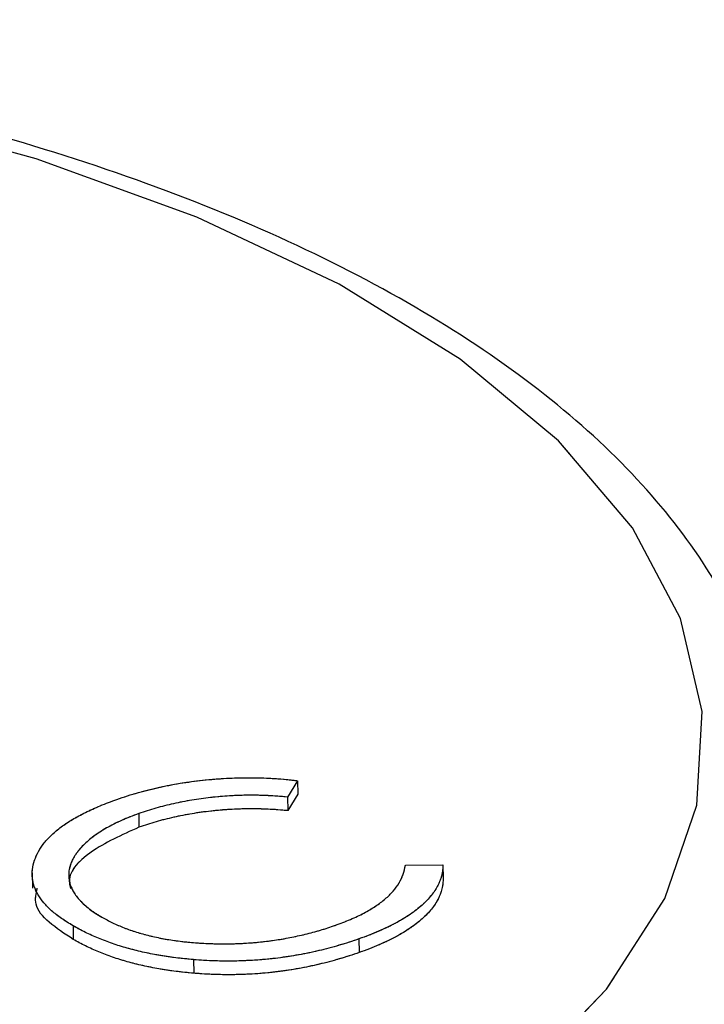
# Model space of a CAD drawing. Header units: millimetres. Extents: x 3 to 415, y 5 to 292.
# Tile 19 of 27: x 40.23 to 44.72, y 282.41 to 288.87. Entities that reach past the tile are written whole.
import ezdxf

# ---------------------------------------------------------------- set-up
doc = ezdxf.new("R2010")
doc.units = ezdxf.units.MM
doc.linetypes.add('PHANTOM', pattern=[12.7, 6.35, -1.27, 1.27, -1.27, 1.27, -1.27])

msp = doc.modelspace()

# ---------------------------------------------------------------- linework, layer by layer
at = {"color": 7, "linetype": 'Continuous', "lineweight": 25}
for p, q in [((42.0504, 283.8768), (41.9845, 283.7694)), ((42.0504, 283.8768), (42.0518, 283.7874)), ((41.9845, 283.7694), (41.986, 283.68)), ((42.0518, 283.7874), (41.986, 283.68)), ((41.0088, 283.6605), (41.0102, 283.571)), ((42.7583, 283.3221), (43.0045, 283.3252)), ((43.0045, 283.3252), (43.006, 283.2357)), ((40.3095, 283.2709), (40.3111, 283.1703)), ((40.5772, 282.9239), (40.5786, 282.8344)), ((42.4538, 282.8377), (42.4552, 282.7483)), ((41.3679, 282.7016), (41.3693, 282.6122))]:
    msp.add_line(p, q, dxfattribs=at)
at = {"color": 7, "linetype": 'PHANTOM', "lineweight": 18}
for p, q in [((42.0504, 283.8768), (41.9845, 283.7694)), ((42.0504, 283.8768), (41.9845, 283.7694)), ((42.0504, 283.8768), (42.0518, 283.7874)), ((42.0504, 283.8768), (42.0518, 283.7874)), ((41.9845, 283.7694), (41.986, 283.68)), ((41.9845, 283.7694), (41.986, 283.68)), ((42.0518, 283.7874), (41.986, 283.68)), ((42.0518, 283.7874), (41.986, 283.68)), ((41.0088, 283.6605), (41.0102, 283.571)), ((41.0088, 283.6605), (41.0102, 283.571)), ((42.7583, 283.3221), (43.0045, 283.3252)), ((42.7583, 283.3221), (43.0045, 283.3252)), ((43.0045, 283.3252), (43.006, 283.2357)), ((43.0045, 283.3252), (43.006, 283.2357)), ((40.3095, 283.2709), (40.3111, 283.1703)), ((40.3095, 283.2709), (40.3111, 283.1703)), ((40.5772, 282.9239), (40.5786, 282.8344)), ((40.5772, 282.9239), (40.5786, 282.8344)), ((42.4538, 282.8377), (42.4552, 282.7483)), ((42.4538, 282.8377), (42.4552, 282.7483)), ((41.3679, 282.7016), (41.3693, 282.6122)), ((41.3679, 282.7016), (41.3693, 282.6122))]:
    msp.add_line(p, q, dxfattribs=at)
at = {"color": 8, "linetype": 'PHANTOM', "lineweight": 18, "flags": 128}
msp.add_lwpolyline([(38.5851, 279.7272), (38.6946, 279.7522), (39.8901, 280.0732), (40.9883, 280.4588), (41.9711, 280.9028), (42.8226, 281.3977), (43.5285, 281.9355), (44.0775, 282.5073), (44.4603, 283.1038), (44.6709, 283.7152), (44.7056, 284.3314), (44.564, 284.9423), (44.2484, 285.5379), (43.7639, 286.1084), (43.1185, 286.6444), (42.3227, 287.1371), (41.3898, 287.5785), (40.3349, 287.9612), (39.1755, 288.2791), (37.9305, 288.5269), (36.6203, 288.7004), (35.2666, 288.797), (33.8915, 288.8149), (32.5176, 288.7539), (31.1674, 288.615), (29.8632, 288.4004), (28.6263, 288.1138), (27.4771, 287.7598), (27.4771, 287.7598)], dxfattribs=at)
msp.add_lwpolyline([(38.5851, 279.7272), (38.6946, 279.7522), (39.8901, 280.0732), (40.9883, 280.4588), (41.9711, 280.9028), (42.8226, 281.3977), (43.5285, 281.9355), (44.0775, 282.5073), (44.4603, 283.1038), (44.6709, 283.7152), (44.7056, 284.3314), (44.564, 284.9423), (44.2484, 285.5379), (43.7639, 286.1084), (43.1185, 286.6444), (42.3227, 287.1371), (41.3898, 287.5785), (40.3349, 287.9612), (39.1755, 288.2791), (37.9305, 288.5269), (36.6203, 288.7004), (35.2666, 288.797), (33.8915, 288.8149), (32.5176, 288.7539), (31.1674, 288.615), (29.8632, 288.4004), (28.6263, 288.1138), (27.4771, 287.7598), (27.4771, 287.7598)], dxfattribs=at)
at = {"color": 8, "linetype": 'Continuous', "lineweight": 25, "flags": 128}
msp.add_lwpolyline([(38.5851, 279.7272), (38.6946, 279.7522), (39.8901, 280.0732), (40.9883, 280.4588), (41.9711, 280.9028), (42.8226, 281.3977), (43.5285, 281.9355), (44.0775, 282.5073), (44.4603, 283.1038), (44.6709, 283.7152), (44.7056, 284.3314), (44.564, 284.9423), (44.2484, 285.5379), (43.7639, 286.1084), (43.1185, 286.6444), (42.3227, 287.1371), (41.3898, 287.5785), (40.3349, 287.9612), (39.1755, 288.2791), (37.9305, 288.5269), (36.6203, 288.7004), (35.2666, 288.797)], dxfattribs=at)
at = {"color": 7, "linetype": 'Continuous', "lineweight": 25}
for points, knots in [([(45.2004, 283.6721), (45.2055, 283.7795), (45.2207, 284.1026), (45.0737, 284.635), (44.7781, 285.2494), (44.3274, 285.8351), (43.7324, 286.3895), (42.9942, 286.9052), (42.1251, 287.3729), (41.1408, 287.7849), (40.0578, 288.136), (38.892, 288.4226), (37.6593, 288.6419), (36.3767, 288.7915), (35.0615, 288.87), (33.7317, 288.8766), (32.4054, 288.8113), (31.101, 288.6748), (29.8358, 288.4691), (28.6488, 288.2006), (27.8233, 287.9585), (27.4002, 287.8125), (27.3185, 287.7843)], [0, 0, 0, 0, 0.024979, 0.075177, 0.125605, 0.177321, 0.230588, 0.284918, 0.339663, 0.394366, 0.448908, 0.503288, 0.557534, 0.611682, 0.665766, 0.719815, 0.773858, 0.827916, 0.882015, 0.936184, 0.987676, 1, 1, 1, 1]), ([(40.8653, 283.7539), (40.8884, 283.7618), (40.9341, 283.7775), (41.0052, 283.7987), (41.0772, 283.8177), (41.1498, 283.8348), (41.2233, 283.8501), (41.2982, 283.8627), (41.3738, 283.8736), (41.4499, 283.8824), (41.5263, 283.889), (41.6026, 283.8936), (41.6784, 283.896), (41.7538, 283.8966), (41.8287, 283.8947), (41.9033, 283.8912), (41.9773, 283.8851), (42.026, 283.8796), (42.0504, 283.8768)], [0, 0, 0, 0, 0.068548, 0.135683, 0.201215, 0.265682, 0.329267, 0.392395, 0.45507, 0.517127, 0.57879, 0.63974, 0.700192, 0.759806, 0.819628, 0.879355, 0.939512, 1, 1, 1, 1]), ([(40.5772, 282.9239), (40.5509, 282.9399), (40.4993, 282.9713), (40.4357, 283.0218), (40.3845, 283.0736), (40.3466, 283.1269), (40.3209, 283.1816), (40.3089, 283.2378), (40.3095, 283.2955), (40.3231, 283.354), (40.3486, 283.412), (40.386, 283.4684), (40.4367, 283.5221), (40.498, 283.5737), (40.572, 283.6227), (40.6582, 283.6692), (40.7558, 283.7135), (40.8284, 283.7403), (40.8653, 283.7539)], [0, 0, 0, 0, 0.064558, 0.127014, 0.187955, 0.248014, 0.307748, 0.368235, 0.42947, 0.492743, 0.556258, 0.618217, 0.679655, 0.741246, 0.803415, 0.866815, 0.932328, 1, 1, 1, 1]), ([(41.9845, 283.7694), (41.9633, 283.7713), (41.9211, 283.7751), (41.8573, 283.7788), (41.7938, 283.781), (41.7305, 283.7817), (41.6675, 283.7801), (41.6046, 283.7774), (41.542, 283.7727), (41.4586, 283.7645), (41.3554, 283.7502), (41.2355, 283.7265), (41.1185, 283.6971), (41.0458, 283.6728), (41.0088, 283.6605)], [0, 0, 0, 0, 0.063163, 0.125475, 0.187121, 0.248294, 0.309295, 0.36985, 0.430973, 0.492456, 0.616148, 0.740844, 0.868183, 1, 1, 1, 1]), ([(41.986, 283.68), (41.9647, 283.6819), (41.9225, 283.6857), (41.8588, 283.6894), (41.7952, 283.6915), (41.7319, 283.6922), (41.6689, 283.6907), (41.606, 283.6879), (41.5434, 283.6833), (41.46, 283.675), (41.3569, 283.6607), (41.237, 283.637), (41.1199, 283.6076), (41.0472, 283.5834), (41.0102, 283.571)], [0, 0, 0, 0, 0.063163, 0.125475, 0.187121, 0.248294, 0.309295, 0.36985, 0.430973, 0.492456, 0.616148, 0.740844, 0.868183, 1, 1, 1, 1]), ([(41.0088, 283.6605), (40.989, 283.6534), (40.9496, 283.6392), (40.8952, 283.6158), (40.8437, 283.5918), (40.7964, 283.5663), (40.7529, 283.5398), (40.7126, 283.5123), (40.6773, 283.4833), (40.6449, 283.4536), (40.6171, 283.4232), (40.5941, 283.3926), (40.5757, 283.3619), (40.562, 283.3312), (40.5527, 283.3005), (40.5486, 283.2696), (40.5496, 283.2388), (40.5546, 283.208), (40.5642, 283.1775), (40.5797, 283.1476), (40.5986, 283.1182), (40.623, 283.0894), (40.6517, 283.0612), (40.6854, 283.0337), (40.7228, 283.0065), (40.7517, 282.9894), (40.7663, 282.9807)], [0, 0, 0, 0, 0.043955, 0.087502, 0.130463, 0.172752, 0.215403, 0.25765, 0.300153, 0.343121, 0.385925, 0.427686, 0.468818, 0.509492, 0.549883, 0.58998, 0.630405, 0.670869, 0.711384, 0.751627, 0.791776, 0.832459, 0.873319, 0.914543, 0.956924, 1, 1, 1, 1]), ([(41.0102, 283.571), (40.8971, 283.5202), (40.671, 283.4185), (40.5335, 283.2615), (40.5586, 283.1797), (40.5622, 283.168)], [0, 0, 0, 0, 0.461586, 0.922854, 1, 1, 1, 1]), ([(42.2979, 282.9268), (42.3319, 282.9394), (42.399, 282.9643), (42.4873, 283.0066), (42.5637, 283.0517), (42.628, 283.0999), (42.6796, 283.1512), (42.7191, 283.2054), (42.7462, 283.2628), (42.7542, 283.3021), (42.7583, 283.3221)], [0, 0, 0, 0, 0.128515, 0.252949, 0.374755, 0.49594, 0.617181, 0.740909, 0.867811, 1, 1, 1, 1]), ([(43.0045, 283.3252), (43.0042, 283.3136), (43.0037, 283.2906), (42.9976, 283.2563), (42.9873, 283.2224), (42.9721, 283.189), (42.9533, 283.1559), (42.9292, 283.1233), (42.9007, 283.0911), (42.8682, 283.0595), (42.8313, 283.0285), (42.7898, 282.9985), (42.7444, 282.9693), (42.6948, 282.941), (42.641, 282.9136), (42.5825, 282.8874), (42.5205, 282.8617), (42.4762, 282.8458), (42.4538, 282.8377)], [0, 0, 0, 0, 0.061674, 0.123053, 0.183475, 0.243727, 0.304279, 0.364863, 0.425946, 0.487391, 0.54922, 0.611144, 0.673529, 0.736961, 0.800785, 0.866013, 0.932101, 1, 1, 1, 1]), ([(43.006, 283.2357), (43.0057, 283.2242), (43.0051, 283.2012), (42.999, 283.1669), (42.9887, 283.133), (42.9735, 283.0996), (42.9547, 283.0665), (42.9306, 283.0339), (42.9021, 283.0017), (42.8696, 282.97), (42.8327, 282.9391), (42.7912, 282.9091), (42.7458, 282.8799), (42.6963, 282.8516), (42.6424, 282.8241), (42.5839, 282.7979), (42.5219, 282.7722), (42.4777, 282.7563), (42.4552, 282.7483)], [0, 0, 0, 0, 0.061674, 0.123053, 0.183475, 0.243727, 0.304279, 0.364863, 0.425946, 0.487391, 0.54922, 0.611144, 0.673529, 0.736961, 0.800785, 0.866013, 0.932101, 1, 1, 1, 1]), ([(40.5786, 282.8344), (40.466, 282.9086), (40.3085, 283.0124), (40.335, 283.1352), (40.3426, 283.1702)], [0, 0, 0, 0, 0.714914, 1, 1, 1, 1]), ([(40.7663, 282.9807), (40.7893, 282.9681), (40.8345, 282.9433), (40.9112, 282.9106), (40.9917, 282.8818), (41.0787, 282.8581), (41.1699, 282.8381), (41.2672, 282.8233), (41.369, 282.8124), (41.4748, 282.8064), (41.5825, 282.8047), (41.6898, 282.8076), (41.7954, 282.8157), (41.8996, 282.8282), (42.0021, 282.8457), (42.1029, 282.868), (42.2029, 282.8946), (42.2658, 282.9159), (42.2979, 282.9268)], [0, 0, 0, 0, 0.064323, 0.12629, 0.186726, 0.246146, 0.305576, 0.365429, 0.426326, 0.48884, 0.551725, 0.613919, 0.675484, 0.737334, 0.800229, 0.864502, 0.931041, 1, 1, 1, 1]), ([(41.3679, 282.7016), (41.3289, 282.7054), (41.2515, 282.7128), (41.1397, 282.7298), (41.0326, 282.7509), (40.931, 282.7766), (40.8342, 282.8067), (40.7431, 282.8415), (40.6559, 282.8803), (40.6037, 282.9092), (40.5772, 282.9239)], [0, 0, 0, 0, 0.124329, 0.247156, 0.36878, 0.490734, 0.613614, 0.738958, 0.867311, 1, 1, 1, 1]), ([(41.3693, 282.6122), (41.3303, 282.6159), (41.2529, 282.6234), (41.1411, 282.6403), (41.034, 282.6614), (40.9324, 282.6872), (40.8356, 282.7173), (40.7445, 282.7521), (40.6574, 282.7909), (40.6051, 282.8198), (40.5786, 282.8344)], [0, 0, 0, 0, 0.124329, 0.247156, 0.36878, 0.490734, 0.613614, 0.738958, 0.867311, 1, 1, 1, 1]), ([(42.4538, 282.8377), (42.4323, 282.8302), (42.3896, 282.8155), (42.3234, 282.7956), (42.2576, 282.7771), (42.1911, 282.7606), (42.1247, 282.7455), (42.0574, 282.7328), (41.9901, 282.7214), (41.9223, 282.7119), (41.8541, 282.7042), (41.7855, 282.6985), (41.7166, 282.6946), (41.6474, 282.6921), (41.578, 282.6917), (41.5081, 282.6931), (41.4378, 282.6961), (41.3913, 282.6998), (41.3679, 282.7016)], [0, 0, 0, 0, 0.069663, 0.13775, 0.203917, 0.26878, 0.332414, 0.394754, 0.45618, 0.516996, 0.577396, 0.637198, 0.696999, 0.756756, 0.816554, 0.876948, 0.938132, 1, 1, 1, 1]), ([(42.4552, 282.7483), (42.4337, 282.7408), (42.3911, 282.7261), (42.3249, 282.7062), (42.259, 282.6876), (42.1925, 282.6712), (42.1261, 282.656), (42.0588, 282.6433), (41.9916, 282.6319), (41.9237, 282.6225), (41.8555, 282.6148), (41.7869, 282.609), (41.718, 282.6051), (41.6488, 282.6027), (41.5794, 282.6023), (41.5095, 282.6037), (41.4392, 282.6067), (41.3927, 282.6103), (41.3693, 282.6122)], [0, 0, 0, 0, 0.069663, 0.13775, 0.203917, 0.26878, 0.332414, 0.394754, 0.45618, 0.516996, 0.577396, 0.637198, 0.696999, 0.756756, 0.816554, 0.876948, 0.938132, 1, 1, 1, 1])]:
    msp.add_open_spline(points, degree=3, knots=knots, dxfattribs=at)
at = {"color": 7, "linetype": 'PHANTOM', "lineweight": 18}
for points, knots in [([(45.2004, 283.6721), (45.2055, 283.7795), (45.2207, 284.1026), (45.0737, 284.635), (44.7781, 285.2494), (44.3274, 285.8351), (43.7324, 286.3895), (42.9942, 286.9052), (42.1251, 287.3729), (41.1408, 287.7849), (40.0578, 288.136), (38.892, 288.4226), (37.6593, 288.6419), (36.3767, 288.7915), (35.0615, 288.87), (33.7317, 288.8766), (32.4054, 288.8113), (31.101, 288.6748), (29.8358, 288.4691), (28.6488, 288.2006), (27.8233, 287.9585), (27.4002, 287.8125), (27.3185, 287.7843)], [0, 0, 0, 0, 0.024979, 0.075177, 0.125605, 0.177321, 0.230588, 0.284918, 0.339663, 0.394366, 0.448908, 0.503288, 0.557534, 0.611682, 0.665766, 0.719815, 0.773858, 0.827916, 0.882015, 0.936184, 0.987676, 1, 1, 1, 1]), ([(45.2004, 283.6721), (45.2055, 283.7795), (45.2207, 284.1026), (45.0737, 284.635), (44.7781, 285.2494), (44.3274, 285.8351), (43.7324, 286.3895), (42.9942, 286.9052), (42.1251, 287.3729), (41.1408, 287.7849), (40.0578, 288.136), (38.892, 288.4226), (37.6593, 288.6419), (36.3767, 288.7915), (35.0615, 288.87), (33.7317, 288.8766), (32.4054, 288.8113), (31.101, 288.6748), (29.8358, 288.4691), (28.6488, 288.2006), (27.8233, 287.9585), (27.4002, 287.8125), (27.3185, 287.7843)], [0, 0, 0, 0, 0.024979, 0.075177, 0.125605, 0.177321, 0.230588, 0.284918, 0.339663, 0.394366, 0.448908, 0.503288, 0.557534, 0.611682, 0.665766, 0.719815, 0.773858, 0.827916, 0.882015, 0.936184, 0.987676, 1, 1, 1, 1]), ([(40.8653, 283.7539), (40.8884, 283.7618), (40.9341, 283.7775), (41.0052, 283.7987), (41.0772, 283.8177), (41.1498, 283.8348), (41.2233, 283.8501), (41.2982, 283.8627), (41.3738, 283.8736), (41.4499, 283.8824), (41.5263, 283.889), (41.6026, 283.8936), (41.6784, 283.896), (41.7538, 283.8966), (41.8287, 283.8947), (41.9033, 283.8912), (41.9773, 283.8851), (42.026, 283.8796), (42.0504, 283.8768)], [0, 0, 0, 0, 0.068548, 0.135683, 0.201215, 0.265682, 0.329267, 0.392395, 0.45507, 0.517127, 0.57879, 0.63974, 0.700192, 0.759806, 0.819628, 0.879355, 0.939512, 1, 1, 1, 1]), ([(40.8653, 283.7539), (40.8884, 283.7618), (40.9341, 283.7775), (41.0052, 283.7987), (41.0772, 283.8177), (41.1498, 283.8348), (41.2233, 283.8501), (41.2982, 283.8627), (41.3738, 283.8736), (41.4499, 283.8824), (41.5263, 283.889), (41.6026, 283.8936), (41.6784, 283.896), (41.7538, 283.8966), (41.8287, 283.8947), (41.9033, 283.8912), (41.9773, 283.8851), (42.026, 283.8796), (42.0504, 283.8768)], [0, 0, 0, 0, 0.068548, 0.135683, 0.201215, 0.265682, 0.329267, 0.392395, 0.45507, 0.517127, 0.57879, 0.63974, 0.700192, 0.759806, 0.819628, 0.879355, 0.939512, 1, 1, 1, 1]), ([(40.5772, 282.9239), (40.5509, 282.9399), (40.4993, 282.9713), (40.4357, 283.0218), (40.3845, 283.0736), (40.3466, 283.1269), (40.3209, 283.1816), (40.3089, 283.2378), (40.3095, 283.2955), (40.3231, 283.354), (40.3486, 283.412), (40.386, 283.4684), (40.4367, 283.5221), (40.498, 283.5737), (40.572, 283.6227), (40.6582, 283.6692), (40.7558, 283.7135), (40.8284, 283.7403), (40.8653, 283.7539)], [0, 0, 0, 0, 0.064558, 0.127014, 0.187955, 0.248014, 0.307748, 0.368235, 0.42947, 0.492743, 0.556258, 0.618217, 0.679655, 0.741246, 0.803415, 0.866815, 0.932328, 1, 1, 1, 1]), ([(40.5772, 282.9239), (40.5509, 282.9399), (40.4993, 282.9713), (40.4357, 283.0218), (40.3845, 283.0736), (40.3466, 283.1269), (40.3209, 283.1816), (40.3089, 283.2378), (40.3095, 283.2955), (40.3231, 283.354), (40.3486, 283.412), (40.386, 283.4684), (40.4367, 283.5221), (40.498, 283.5737), (40.572, 283.6227), (40.6582, 283.6692), (40.7558, 283.7135), (40.8284, 283.7403), (40.8653, 283.7539)], [0, 0, 0, 0, 0.064558, 0.127014, 0.187955, 0.248014, 0.307748, 0.368235, 0.42947, 0.492743, 0.556258, 0.618217, 0.679655, 0.741246, 0.803415, 0.866815, 0.932328, 1, 1, 1, 1]), ([(41.9845, 283.7694), (41.9633, 283.7713), (41.9211, 283.7751), (41.8573, 283.7788), (41.7938, 283.781), (41.7305, 283.7817), (41.6675, 283.7801), (41.6046, 283.7774), (41.542, 283.7727), (41.4586, 283.7645), (41.3554, 283.7502), (41.2355, 283.7265), (41.1185, 283.6971), (41.0458, 283.6728), (41.0088, 283.6605)], [0, 0, 0, 0, 0.063163, 0.125475, 0.187121, 0.248294, 0.309295, 0.36985, 0.430973, 0.492456, 0.616148, 0.740844, 0.868183, 1, 1, 1, 1]), ([(41.9845, 283.7694), (41.9633, 283.7713), (41.9211, 283.7751), (41.8573, 283.7788), (41.7938, 283.781), (41.7305, 283.7817), (41.6675, 283.7801), (41.6046, 283.7774), (41.542, 283.7727), (41.4586, 283.7645), (41.3554, 283.7502), (41.2355, 283.7265), (41.1185, 283.6971), (41.0458, 283.6728), (41.0088, 283.6605)], [0, 0, 0, 0, 0.063163, 0.125475, 0.187121, 0.248294, 0.309295, 0.36985, 0.430973, 0.492456, 0.616148, 0.740844, 0.868183, 1, 1, 1, 1]), ([(41.986, 283.68), (41.9647, 283.6819), (41.9225, 283.6857), (41.8588, 283.6894), (41.7952, 283.6915), (41.7319, 283.6922), (41.6689, 283.6907), (41.606, 283.6879), (41.5434, 283.6833), (41.46, 283.675), (41.3569, 283.6607), (41.237, 283.637), (41.1199, 283.6076), (41.0472, 283.5834), (41.0102, 283.571)], [0, 0, 0, 0, 0.063163, 0.125475, 0.187121, 0.248294, 0.309295, 0.36985, 0.430973, 0.492456, 0.616148, 0.740844, 0.868183, 1, 1, 1, 1]), ([(41.986, 283.68), (41.9647, 283.6819), (41.9225, 283.6857), (41.8588, 283.6894), (41.7952, 283.6915), (41.7319, 283.6922), (41.6689, 283.6907), (41.606, 283.6879), (41.5434, 283.6833), (41.46, 283.675), (41.3569, 283.6607), (41.237, 283.637), (41.1199, 283.6076), (41.0472, 283.5834), (41.0102, 283.571)], [0, 0, 0, 0, 0.063163, 0.125475, 0.187121, 0.248294, 0.309295, 0.36985, 0.430973, 0.492456, 0.616148, 0.740844, 0.868183, 1, 1, 1, 1]), ([(41.0088, 283.6605), (40.989, 283.6534), (40.9496, 283.6392), (40.8952, 283.6158), (40.8437, 283.5918), (40.7964, 283.5663), (40.7529, 283.5398), (40.7126, 283.5123), (40.6773, 283.4833), (40.6449, 283.4536), (40.6171, 283.4232), (40.5941, 283.3926), (40.5757, 283.3619), (40.562, 283.3312), (40.5527, 283.3005), (40.5486, 283.2696), (40.5496, 283.2388), (40.5546, 283.208), (40.5642, 283.1775), (40.5797, 283.1476), (40.5986, 283.1182), (40.623, 283.0894), (40.6517, 283.0612), (40.6854, 283.0337), (40.7228, 283.0065), (40.7517, 282.9894), (40.7663, 282.9807)], [0, 0, 0, 0, 0.043955, 0.087502, 0.130463, 0.172752, 0.215403, 0.25765, 0.300153, 0.343121, 0.385925, 0.427686, 0.468818, 0.509492, 0.549883, 0.58998, 0.630405, 0.670869, 0.711384, 0.751627, 0.791776, 0.832459, 0.873319, 0.914543, 0.956924, 1, 1, 1, 1]), ([(41.0088, 283.6605), (40.989, 283.6534), (40.9496, 283.6392), (40.8952, 283.6158), (40.8437, 283.5918), (40.7964, 283.5663), (40.7529, 283.5398), (40.7126, 283.5123), (40.6773, 283.4833), (40.6449, 283.4536), (40.6171, 283.4232), (40.5941, 283.3926), (40.5757, 283.3619), (40.562, 283.3312), (40.5527, 283.3005), (40.5486, 283.2696), (40.5496, 283.2388), (40.5546, 283.208), (40.5642, 283.1775), (40.5797, 283.1476), (40.5986, 283.1182), (40.623, 283.0894), (40.6517, 283.0612), (40.6854, 283.0337), (40.7228, 283.0065), (40.7517, 282.9894), (40.7663, 282.9807)], [0, 0, 0, 0, 0.043955, 0.087502, 0.130463, 0.172752, 0.215403, 0.25765, 0.300153, 0.343121, 0.385925, 0.427686, 0.468818, 0.509492, 0.549883, 0.58998, 0.630405, 0.670869, 0.711384, 0.751627, 0.791776, 0.832459, 0.873319, 0.914543, 0.956924, 1, 1, 1, 1]), ([(41.0102, 283.571), (40.8971, 283.5202), (40.671, 283.4185), (40.5335, 283.2615), (40.5586, 283.1797), (40.5622, 283.168)], [0, 0, 0, 0, 0.461586, 0.922854, 1, 1, 1, 1]), ([(41.0102, 283.571), (40.8971, 283.5202), (40.671, 283.4185), (40.5335, 283.2615), (40.5586, 283.1797), (40.5622, 283.168)], [0, 0, 0, 0, 0.461586, 0.922854, 1, 1, 1, 1]), ([(42.2979, 282.9268), (42.3319, 282.9394), (42.399, 282.9643), (42.4873, 283.0066), (42.5637, 283.0517), (42.628, 283.0999), (42.6796, 283.1512), (42.7191, 283.2054), (42.7462, 283.2628), (42.7542, 283.3021), (42.7583, 283.3221)], [0, 0, 0, 0, 0.128515, 0.252949, 0.374755, 0.49594, 0.617181, 0.740909, 0.867811, 1, 1, 1, 1]), ([(42.2979, 282.9268), (42.3319, 282.9394), (42.399, 282.9643), (42.4873, 283.0066), (42.5637, 283.0517), (42.628, 283.0999), (42.6796, 283.1512), (42.7191, 283.2054), (42.7462, 283.2628), (42.7542, 283.3021), (42.7583, 283.3221)], [0, 0, 0, 0, 0.128515, 0.252949, 0.374755, 0.49594, 0.617181, 0.740909, 0.867811, 1, 1, 1, 1]), ([(43.0045, 283.3252), (43.0042, 283.3136), (43.0037, 283.2906), (42.9976, 283.2563), (42.9873, 283.2224), (42.9721, 283.189), (42.9533, 283.1559), (42.9292, 283.1233), (42.9007, 283.0911), (42.8682, 283.0595), (42.8313, 283.0285), (42.7898, 282.9985), (42.7444, 282.9693), (42.6948, 282.941), (42.641, 282.9136), (42.5825, 282.8874), (42.5205, 282.8617), (42.4762, 282.8458), (42.4538, 282.8377)], [0, 0, 0, 0, 0.061674, 0.123053, 0.183475, 0.243727, 0.304279, 0.364863, 0.425946, 0.487391, 0.54922, 0.611144, 0.673529, 0.736961, 0.800785, 0.866013, 0.932101, 1, 1, 1, 1]), ([(43.0045, 283.3252), (43.0042, 283.3136), (43.0037, 283.2906), (42.9976, 283.2563), (42.9873, 283.2224), (42.9721, 283.189), (42.9533, 283.1559), (42.9292, 283.1233), (42.9007, 283.0911), (42.8682, 283.0595), (42.8313, 283.0285), (42.7898, 282.9985), (42.7444, 282.9693), (42.6948, 282.941), (42.641, 282.9136), (42.5825, 282.8874), (42.5205, 282.8617), (42.4762, 282.8458), (42.4538, 282.8377)], [0, 0, 0, 0, 0.061674, 0.123053, 0.183475, 0.243727, 0.304279, 0.364863, 0.425946, 0.487391, 0.54922, 0.611144, 0.673529, 0.736961, 0.800785, 0.866013, 0.932101, 1, 1, 1, 1]), ([(43.006, 283.2357), (43.0057, 283.2242), (43.0051, 283.2012), (42.999, 283.1669), (42.9887, 283.133), (42.9735, 283.0996), (42.9547, 283.0665), (42.9306, 283.0339), (42.9021, 283.0017), (42.8696, 282.97), (42.8327, 282.9391), (42.7912, 282.9091), (42.7458, 282.8799), (42.6963, 282.8516), (42.6424, 282.8241), (42.5839, 282.7979), (42.5219, 282.7722), (42.4777, 282.7563), (42.4552, 282.7483)], [0, 0, 0, 0, 0.061674, 0.123053, 0.183475, 0.243727, 0.304279, 0.364863, 0.425946, 0.487391, 0.54922, 0.611144, 0.673529, 0.736961, 0.800785, 0.866013, 0.932101, 1, 1, 1, 1]), ([(43.006, 283.2357), (43.0057, 283.2242), (43.0051, 283.2012), (42.999, 283.1669), (42.9887, 283.133), (42.9735, 283.0996), (42.9547, 283.0665), (42.9306, 283.0339), (42.9021, 283.0017), (42.8696, 282.97), (42.8327, 282.9391), (42.7912, 282.9091), (42.7458, 282.8799), (42.6963, 282.8516), (42.6424, 282.8241), (42.5839, 282.7979), (42.5219, 282.7722), (42.4777, 282.7563), (42.4552, 282.7483)], [0, 0, 0, 0, 0.061674, 0.123053, 0.183475, 0.243727, 0.304279, 0.364863, 0.425946, 0.487391, 0.54922, 0.611144, 0.673529, 0.736961, 0.800785, 0.866013, 0.932101, 1, 1, 1, 1]), ([(40.5786, 282.8344), (40.466, 282.9086), (40.3085, 283.0124), (40.335, 283.1352), (40.3426, 283.1702)], [0, 0, 0, 0, 0.714914, 1, 1, 1, 1]), ([(40.5786, 282.8344), (40.466, 282.9086), (40.3085, 283.0124), (40.335, 283.1352), (40.3426, 283.1702)], [0, 0, 0, 0, 0.714914, 1, 1, 1, 1]), ([(40.7663, 282.9807), (40.7893, 282.9681), (40.8345, 282.9433), (40.9112, 282.9106), (40.9917, 282.8818), (41.0787, 282.8581), (41.1699, 282.8381), (41.2672, 282.8233), (41.369, 282.8124), (41.4748, 282.8064), (41.5825, 282.8047), (41.6898, 282.8076), (41.7954, 282.8157), (41.8996, 282.8282), (42.0021, 282.8457), (42.1029, 282.868), (42.2029, 282.8946), (42.2658, 282.9159), (42.2979, 282.9268)], [0, 0, 0, 0, 0.064323, 0.12629, 0.186726, 0.246146, 0.305576, 0.365429, 0.426326, 0.48884, 0.551725, 0.613919, 0.675484, 0.737334, 0.800229, 0.864502, 0.931041, 1, 1, 1, 1]), ([(40.7663, 282.9807), (40.7893, 282.9681), (40.8345, 282.9433), (40.9112, 282.9106), (40.9917, 282.8818), (41.0787, 282.8581), (41.1699, 282.8381), (41.2672, 282.8233), (41.369, 282.8124), (41.4748, 282.8064), (41.5825, 282.8047), (41.6898, 282.8076), (41.7954, 282.8157), (41.8996, 282.8282), (42.0021, 282.8457), (42.1029, 282.868), (42.2029, 282.8946), (42.2658, 282.9159), (42.2979, 282.9268)], [0, 0, 0, 0, 0.064323, 0.12629, 0.186726, 0.246146, 0.305576, 0.365429, 0.426326, 0.48884, 0.551725, 0.613919, 0.675484, 0.737334, 0.800229, 0.864502, 0.931041, 1, 1, 1, 1]), ([(41.3679, 282.7016), (41.3289, 282.7054), (41.2515, 282.7128), (41.1397, 282.7298), (41.0326, 282.7509), (40.931, 282.7766), (40.8342, 282.8067), (40.7431, 282.8415), (40.6559, 282.8803), (40.6037, 282.9092), (40.5772, 282.9239)], [0, 0, 0, 0, 0.124329, 0.247156, 0.36878, 0.490734, 0.613614, 0.738958, 0.867311, 1, 1, 1, 1]), ([(41.3679, 282.7016), (41.3289, 282.7054), (41.2515, 282.7128), (41.1397, 282.7298), (41.0326, 282.7509), (40.931, 282.7766), (40.8342, 282.8067), (40.7431, 282.8415), (40.6559, 282.8803), (40.6037, 282.9092), (40.5772, 282.9239)], [0, 0, 0, 0, 0.124329, 0.247156, 0.36878, 0.490734, 0.613614, 0.738958, 0.867311, 1, 1, 1, 1]), ([(41.3693, 282.6122), (41.3303, 282.6159), (41.2529, 282.6234), (41.1411, 282.6403), (41.034, 282.6614), (40.9324, 282.6872), (40.8356, 282.7173), (40.7445, 282.7521), (40.6574, 282.7909), (40.6051, 282.8198), (40.5786, 282.8344)], [0, 0, 0, 0, 0.124329, 0.247156, 0.36878, 0.490734, 0.613614, 0.738958, 0.867311, 1, 1, 1, 1]), ([(41.3693, 282.6122), (41.3303, 282.6159), (41.2529, 282.6234), (41.1411, 282.6403), (41.034, 282.6614), (40.9324, 282.6872), (40.8356, 282.7173), (40.7445, 282.7521), (40.6574, 282.7909), (40.6051, 282.8198), (40.5786, 282.8344)], [0, 0, 0, 0, 0.124329, 0.247156, 0.36878, 0.490734, 0.613614, 0.738958, 0.867311, 1, 1, 1, 1]), ([(42.4538, 282.8377), (42.4323, 282.8302), (42.3896, 282.8155), (42.3234, 282.7956), (42.2576, 282.7771), (42.1911, 282.7606), (42.1247, 282.7455), (42.0574, 282.7328), (41.9901, 282.7214), (41.9223, 282.7119), (41.8541, 282.7042), (41.7855, 282.6985), (41.7166, 282.6946), (41.6474, 282.6921), (41.578, 282.6917), (41.5081, 282.6931), (41.4378, 282.6961), (41.3913, 282.6998), (41.3679, 282.7016)], [0, 0, 0, 0, 0.069663, 0.13775, 0.203917, 0.26878, 0.332414, 0.394754, 0.45618, 0.516996, 0.577396, 0.637198, 0.696999, 0.756756, 0.816554, 0.876948, 0.938132, 1, 1, 1, 1]), ([(42.4538, 282.8377), (42.4323, 282.8302), (42.3896, 282.8155), (42.3234, 282.7956), (42.2576, 282.7771), (42.1911, 282.7606), (42.1247, 282.7455), (42.0574, 282.7328), (41.9901, 282.7214), (41.9223, 282.7119), (41.8541, 282.7042), (41.7855, 282.6985), (41.7166, 282.6946), (41.6474, 282.6921), (41.578, 282.6917), (41.5081, 282.6931), (41.4378, 282.6961), (41.3913, 282.6998), (41.3679, 282.7016)], [0, 0, 0, 0, 0.069663, 0.13775, 0.203917, 0.26878, 0.332414, 0.394754, 0.45618, 0.516996, 0.577396, 0.637198, 0.696999, 0.756756, 0.816554, 0.876948, 0.938132, 1, 1, 1, 1]), ([(42.4552, 282.7483), (42.4337, 282.7408), (42.3911, 282.7261), (42.3249, 282.7062), (42.259, 282.6876), (42.1925, 282.6712), (42.1261, 282.656), (42.0588, 282.6433), (41.9916, 282.6319), (41.9237, 282.6225), (41.8555, 282.6148), (41.7869, 282.609), (41.718, 282.6051), (41.6488, 282.6027), (41.5794, 282.6023), (41.5095, 282.6037), (41.4392, 282.6067), (41.3927, 282.6103), (41.3693, 282.6122)], [0, 0, 0, 0, 0.069663, 0.13775, 0.203917, 0.26878, 0.332414, 0.394754, 0.45618, 0.516996, 0.577396, 0.637198, 0.696999, 0.756756, 0.816554, 0.876948, 0.938132, 1, 1, 1, 1]), ([(42.4552, 282.7483), (42.4337, 282.7408), (42.3911, 282.7261), (42.3249, 282.7062), (42.259, 282.6876), (42.1925, 282.6712), (42.1261, 282.656), (42.0588, 282.6433), (41.9916, 282.6319), (41.9237, 282.6225), (41.8555, 282.6148), (41.7869, 282.609), (41.718, 282.6051), (41.6488, 282.6027), (41.5794, 282.6023), (41.5095, 282.6037), (41.4392, 282.6067), (41.3927, 282.6103), (41.3693, 282.6122)], [0, 0, 0, 0, 0.069663, 0.13775, 0.203917, 0.26878, 0.332414, 0.394754, 0.45618, 0.516996, 0.577396, 0.637198, 0.696999, 0.756756, 0.816554, 0.876948, 0.938132, 1, 1, 1, 1])]:
    msp.add_open_spline(points, degree=3, knots=knots, dxfattribs=at)

doc.saveas('drawing.dxf')
